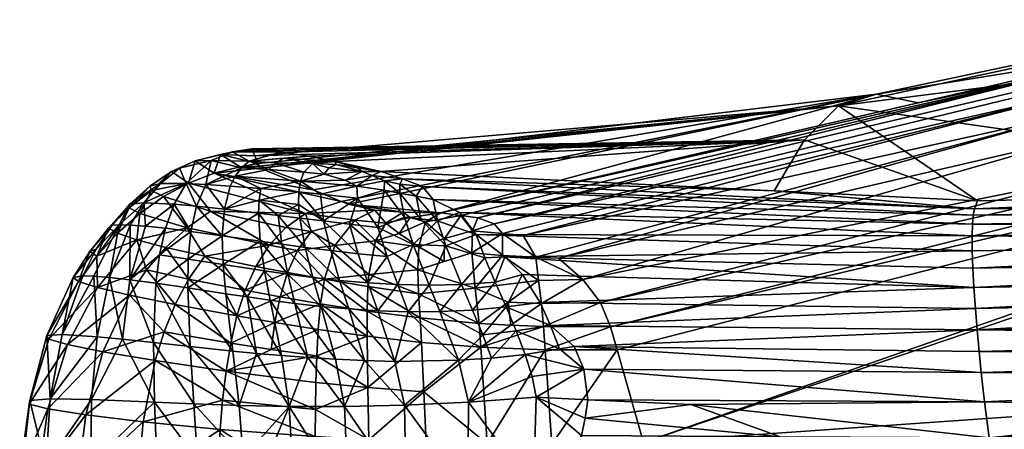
# Model space of a CAD drawing. Extents: x -0.193 to 0.201, y -0.206 to 0.062.
# Tile 222 of 256: x -0.13475 to -0.1279, y -0.03185 to -0.02901. Entities that reach past the tile are written whole.
import ezdxf

# ---------------------------------------------------------------- set-up
doc = ezdxf.new("R2010")
doc.units = 0
doc.layers.add('mesh', color=7, linetype='CONTINUOUS')

msp = doc.modelspace()

# ---------------------------------------------------------------- meshes
at = {"layer": 'mesh'}
mesh = msp.add_polyface(dxfattribs=at)
corners = [(-0.1240577, -0.0305454, 0.1850311), (-0.1281164, -0.0307327, 0.185671), (-0.1240558, -0.0306631, 0.1849132), (-0.1281208, -0.0306119, 0.1857801), (-0.1281219, -0.0305089, 0.1858972), (-0.1240565, -0.0304429, 0.1851557), (-0.1281198, -0.030426, 0.1860193), (-0.124052, -0.0303578, 0.1852829), (-0.1281144, -0.0303636, 0.1861437), (-0.1281061, -0.03032, 0.1862684), (-0.1240336, -0.0302406, 0.1855328), (-0.1249225, -0.03019, 0.1859268), (-0.1240443, -0.0302908, 0.1854094), (-0.1232903, -0.0283912, 0.1983359), (-0.1232358, -0.0284328, 0.1985462), (-0.127479, -0.0293711, 0.1986079), (-0.1269693, -0.0292309, 0.1983969), (-0.1284965, -0.0295833, 0.1983471), (-0.1231763, -0.0285175, 0.1987575), (-0.1274269, -0.0296632, 0.1992033), (-0.1274676, -0.0295316, 0.1990132), (-0.1231153, -0.0286413, 0.1989605), (-0.1314469, -0.0304252, 0.1987458), (-0.1273873, -0.0298245, 0.1993696), (-0.1230569, -0.0287962, 0.1991425), (-0.1290513, -0.0296055, 0.1925388), (-0.1239472, -0.0289634, 0.1920616), (-0.128787, -0.0295246, 0.1954844), (-0.1233715, -0.0283748, 0.1979087), (-0.1229348, -0.029336, 0.1992233), (-0.1221385, -0.0291485, 0.1992), (-0.1304085, -0.0319443, 0.199582), (-0.1280836, -0.0302648, 0.1865071), (-0.1306362, -0.0311402, 0.199447), (-0.1229529, -0.0292187, 0.1993291), (-0.1315607, -0.0303823, 0.1986192), (-0.1307068, -0.0309723, 0.1994005), (-0.1273334, -0.0301035, 0.1995426), (-0.1229814, -0.029066, 0.1993487), (-0.1305902, -0.0313006, 0.1994745)]
mesh.append_faces([[corners[k] for k in face] for face in [(0, 1, 2, 2), (0, 3, 1, 1), (4, 3, 0, 0), (5, 4, 0, 0), (6, 4, 5, 5), (7, 6, 5, 5), (8, 6, 7, 7), (9, 10, 11, 11), (12, 10, 9, 9), (12, 8, 7, 7), (9, 8, 12, 12), (13, 14, 15, 15), (15, 16, 13, 13), (15, 17, 16, 16), (18, 19, 20, 20), (18, 21, 19, 19), (14, 20, 22, 22), (14, 18, 20, 20), (21, 23, 19, 19), (21, 24, 23, 23), (25, 11, 26, 26), (16, 27, 28, 28), (16, 17, 27, 27), (28, 25, 26, 26), (27, 25, 28, 28), (29, 30, 31, 31), (9, 11, 32, 32), (33, 34, 29, 29), (22, 35, 14, 14), (15, 14, 35, 35), (34, 36, 37, 37), (33, 36, 34, 34), (24, 37, 23, 23), (24, 38, 37, 37), (25, 32, 11, 11), (29, 39, 33, 33)]])
mesh = msp.add_polyface(dxfattribs=at)
corners = [(-0.1259932, -0.0316971, 0.1850507), (-0.1240271, -0.0317276, 0.1845266), (-0.123996, -0.0315888, 0.1845843), (-0.1180475, -0.0314781, 0.1990251), (-0.1224062, -0.0324472, 0.1996171), (-0.1224266, -0.0323321, 0.199663), (-0.1218138, -0.0314147, 0.1996975), (-0.1225462, -0.0317858, 0.1997351), (-0.1226045, -0.0315483, 0.1997005), (-0.1214807, -0.031322, 0.1996223), (-0.1180757, -0.03123, 0.199114), (-0.1224485, -0.0322169, 0.1997068), (-0.1224673, -0.0321128, 0.1997611), (-0.11806, -0.0313557, 0.1990754), (-0.1181597, -0.0307488, 0.1991522), (-0.122492, -0.0320004, 0.199784), (-0.118094, -0.0311041, 0.1991404), (-0.1233665, -0.0316655, 0.1843287), (-0.1223016, -0.0332924, 0.185276), (-0.1207651, -0.0314208, 0.1835494), (-0.1230172, -0.0333365, 0.1853667), (-0.1240062, -0.0333974, 0.185492), (-0.1253468, -0.0318517, 0.1849219), (-0.1302262, -0.0325899, 0.1996899), (-0.1304085, -0.0319443, 0.199582), (-0.1221385, -0.0291485, 0.1992), (-0.1220609, -0.0314069, 0.1839415), (-0.1240062, -0.0314713, 0.1845634), (-0.1240165, -0.0313444, 0.1845654), (-0.1202128, -0.0309592, 0.1831187), (-0.1201939, -0.0311262, 0.183158), (-0.1202234, -0.0308368, 0.1831253), (-0.1240361, -0.0310704, 0.1846422), (-0.1202352, -0.0306414, 0.1831865), (-0.1240266, -0.0312098, 0.1845918), (-0.1223749, -0.0327692, 0.1993367), (-0.1306367, -0.0337432, 0.1994926), (-0.1223922, -0.0325502, 0.1995468), (-0.1180339, -0.031701, 0.1988923), (-0.1180368, -0.0318772, 0.1987252), (-0.1223796, -0.0328956, 0.1991483), (-0.1305301, -0.0337356, 0.1994898), (-0.120659, -0.0326618, 0.1987374), (-0.1224145, -0.0329194, 0.1987359), (-0.1269354, -0.0328983, 0.1998713), (-0.1269567, -0.0327881, 0.1999075)]
mesh.append_faces([[corners[k] for k in face] for face in [(0, 1, 2, 2), (3, 4, 5, 5), (6, 7, 8, 8), (6, 9, 7, 7), (10, 11, 12, 12), (13, 5, 11, 11), (14, 15, 7, 7), (16, 12, 15, 15), (17, 18, 19, 19), (17, 20, 18, 18), (1, 20, 17, 17), (1, 21, 20, 20), (22, 21, 1, 1), (9, 6, 8, 8), (23, 9, 8, 8), (24, 25, 9, 9), (26, 17, 19, 19), (0, 2, 27, 27), (28, 27, 29, 29), (26, 1, 17, 17), (26, 2, 1, 1), (26, 27, 2, 2), (30, 27, 26, 26), (30, 29, 27, 27), (31, 28, 29, 29), (32, 31, 33, 33), (32, 34, 31, 31), (34, 28, 31, 31), (35, 36, 37, 37), (38, 35, 37, 37), (39, 40, 35, 35), (41, 4, 37, 37), (42, 43, 40, 40), (11, 44, 12, 12), (15, 45, 7, 7)]])
mesh = msp.add_polyface(dxfattribs=at)
corners = [(-0.128787, -0.0295246, 0.1954844), (-0.1330737, -0.030039, 0.1931903), (-0.1290513, -0.0296055, 0.1925388), (-0.1327054, -0.0301893, 0.1952785), (-0.1331124, -0.0299528, 0.1909594), (-0.1292878, -0.0298406, 0.1895785), (-0.1307068, -0.0309723, 0.1994005), (-0.1311172, -0.0309784, 0.1993055), (-0.1308304, -0.0308112, 0.1993126), (-0.128109, -0.0308678, 0.185573), (-0.1313717, -0.030654, 0.1857291), (-0.1312492, -0.0307773, 0.1856483), (-0.1281144, -0.0303636, 0.1861437), (-0.1319456, -0.0301649, 0.1862092), (-0.1318704, -0.0302564, 0.1860325), (-0.1281219, -0.0305089, 0.1858972), (-0.1316884, -0.0303464, 0.1859519), (-0.1315723, -0.0304983, 0.1858083), (-0.1281208, -0.0306119, 0.1857801), (-0.1281164, -0.0307327, 0.185671), (-0.1281198, -0.030426, 0.1860193), (-0.1281061, -0.03032, 0.1862684), (-0.1294981, -0.0301959, 0.1865315), (-0.1320836, -0.0301112, 0.1863137), (-0.1280836, -0.0302648, 0.1865071), (-0.1311272, -0.0309705, 0.1855783), (-0.1311571, -0.0306568, 0.1991371), (-0.1312451, -0.0305049, 0.1989649), (-0.1274269, -0.0296632, 0.1992033), (-0.1274676, -0.0295316, 0.1990132), (-0.1313873, -0.030493, 0.1988921), (-0.1314469, -0.0304252, 0.1987458), (-0.1315607, -0.0303823, 0.1986192), (-0.1316793, -0.0303661, 0.1984387), (-0.127479, -0.0293711, 0.1986079), (-0.1318185, -0.0303482, 0.1982272), (-0.1284965, -0.0295833, 0.1983471), (-0.1273873, -0.0298245, 0.1993696), (-0.1309996, -0.0306628, 0.1991787), (-0.1273334, -0.0301035, 0.1995426), (-0.1322319, -0.0300614, 0.1865839), (-0.1325108, -0.0302687, 0.1963818), (-0.1324607, -0.0302891, 0.196666)]
mesh.append_faces([[corners[k] for k in face] for face in [(0, 1, 2, 2), (3, 1, 0, 0), (2, 4, 5, 5), (6, 7, 8, 8), (9, 10, 11, 11), (12, 13, 14, 14), (15, 16, 17, 17), (18, 10, 19, 19), (18, 17, 10, 10), (15, 17, 18, 18), (20, 16, 15, 15), (14, 16, 20, 20), (12, 14, 20, 20), (21, 22, 23, 23), (21, 24, 22, 22), (11, 25, 9, 9), (19, 10, 9, 9), (21, 13, 12, 12), (26, 27, 28, 28), (29, 30, 31, 31), (32, 33, 34, 34), (34, 35, 36, 36), (34, 33, 35, 35), (29, 27, 30, 30), (29, 28, 27, 27), (37, 8, 38, 38), (37, 39, 8, 8), (28, 38, 26, 26), (28, 37, 38, 38), (39, 6, 8, 8), (5, 24, 2, 2), (5, 22, 24, 24), (40, 22, 5, 5), (41, 3, 0, 0), (35, 0, 36, 36), (42, 41, 0, 0)]])
mesh = msp.add_polyface(dxfattribs=at)
corners = [(-0.1280872, -0.0311623, 0.1854215), (-0.1240266, -0.0312098, 0.1845918), (-0.1240361, -0.0310704, 0.1846422), (-0.1240445, -0.0309298, 0.1847147), (-0.1280991, -0.0310126, 0.185489), (-0.1240513, -0.0307926, 0.1848063), (-0.128109, -0.0308678, 0.185573), (-0.1280736, -0.0313121, 0.1853724), (-0.1240558, -0.0306631, 0.1849132), (-0.1281164, -0.0307327, 0.185671), (-0.1273799, -0.0319161, 0.1852432), (-0.1250638, -0.0334626, 0.185626), (-0.1261099, -0.0319234, 0.1851505), (-0.1276659, -0.033623, 0.1859557), (-0.1271052, -0.0335884, 0.1858847), (-0.1253468, -0.0318517, 0.1849219), (-0.1240062, -0.0333974, 0.185492), (-0.1229348, -0.029336, 0.1992233), (-0.1304085, -0.0319443, 0.199582), (-0.1305902, -0.0313006, 0.1994745), (-0.1214807, -0.031322, 0.1996223), (-0.1302262, -0.0325899, 0.1996899), (-0.125981, -0.031811, 0.1850822), (-0.1280033, -0.0319125, 0.1852887), (-0.1259932, -0.0316971, 0.1850507), (-0.1240271, -0.0317276, 0.1845266), (-0.1280589, -0.0314578, 0.1853428), (-0.1280356, -0.031662, 0.1853347), (-0.1240062, -0.0314713, 0.1845634), (-0.1240165, -0.0313444, 0.1845654), (-0.1224266, -0.0323321, 0.199663), (-0.1303013, -0.033507, 0.1996426), (-0.1269354, -0.0328983, 0.1998713), (-0.1225462, -0.0317858, 0.1997351), (-0.130112, -0.0330749, 0.1997555), (-0.1301382, -0.0329139, 0.1997419), (-0.1301421, -0.0332377, 0.1997365), (-0.1269567, -0.0327881, 0.1999075), (-0.1226045, -0.0315483, 0.1997005), (-0.1224673, -0.0321128, 0.1997611), (-0.1224485, -0.0322169, 0.1997068), (-0.122492, -0.0320004, 0.199784)]
mesh.append_faces([[corners[k] for k in face] for face in [(0, 1, 2, 2), (3, 0, 2, 2), (4, 0, 3, 3), (5, 4, 3, 3), (6, 4, 5, 5), (0, 7, 1, 1), (8, 6, 5, 5), (9, 6, 8, 8), (10, 11, 12, 12), (13, 14, 10, 10), (15, 11, 16, 16), (17, 18, 19, 19), (18, 20, 21, 21), (22, 10, 12, 12), (22, 23, 10, 10), (24, 23, 22, 22), (22, 25, 24, 24), (22, 15, 25, 25), (26, 27, 28, 28), (29, 26, 28, 28), (7, 26, 29, 29), (24, 27, 23, 23), (28, 27, 24, 24), (1, 7, 29, 29), (30, 31, 32, 32), (33, 34, 35, 35), (36, 34, 37, 37), (38, 33, 35, 35), (39, 32, 37, 37), (40, 30, 32, 32), (33, 37, 34, 34), (41, 39, 37, 37), (13, 10, 23, 23), (22, 11, 15, 15), (22, 12, 11, 11), (21, 38, 35, 35)]])
mesh = msp.add_polyface(dxfattribs=at)
corners = [(-0.1316728, -0.0308463, 0.1856267), (-0.1314383, -0.0308299, 0.1856171), (-0.1315103, -0.0306602, 0.1857009), (-0.1330876, -0.0299088, 0.1894356), (-0.1330272, -0.0299166, 0.189143), (-0.1292878, -0.0298406, 0.1895785), (-0.1330737, -0.030039, 0.1931903), (-0.1330808, -0.0300231, 0.192779), (-0.1290513, -0.0296055, 0.1925388), (-0.1330883, -0.0300064, 0.192346), (-0.1312492, -0.0307773, 0.1856483), (-0.1313717, -0.030654, 0.1857291), (-0.1314469, -0.0304252, 0.1987458), (-0.1315968, -0.030473, 0.1987423), (-0.1315607, -0.0303823, 0.1986192), (-0.1313873, -0.030493, 0.1988921), (-0.1308304, -0.0308112, 0.1993126), (-0.1311571, -0.0306568, 0.1991371), (-0.1309996, -0.0306628, 0.1991787), (-0.1311382, -0.0308179, 0.1992386), (-0.1316793, -0.0303661, 0.1984387), (-0.1317914, -0.0305279, 0.1986319), (-0.1319239, -0.0304105, 0.1982897), (-0.1318185, -0.0303482, 0.1982272), (-0.1316022, -0.030627, 0.1988867), (-0.1317948, -0.0306871, 0.1987746), (-0.1319777, -0.0307446, 0.1986446), (-0.1313892, -0.0306447, 0.199032), (-0.1312451, -0.0305049, 0.1989649), (-0.1318704, -0.0302564, 0.1860325), (-0.1318401, -0.0304046, 0.1858727), (-0.1316884, -0.0303464, 0.1859519), (-0.1320094, -0.030568, 0.1857972), (-0.1318993, -0.0308516, 0.1856709), (-0.1317817, -0.0305774, 0.1857527), (-0.1315723, -0.0304983, 0.1858083), (-0.1319573, -0.0303928, 0.18589), (-0.131578, -0.0308724, 0.1990439), (-0.1281061, -0.03032, 0.1862684), (-0.1320836, -0.0301112, 0.1863137), (-0.1319456, -0.0301649, 0.1862092), (-0.1294981, -0.0301959, 0.1865315), (-0.1322319, -0.0300614, 0.1865839), (-0.132552, -0.0299926, 0.1872985), (-0.1327361, -0.0299539, 0.1877328), (-0.1324607, -0.0302891, 0.196666), (-0.128787, -0.0295246, 0.1954844)]
mesh.append_faces([[corners[k] for k in face] for face in [(0, 1, 2, 2), (3, 4, 5, 5), (6, 7, 8, 8), (7, 9, 8, 8), (1, 10, 11, 11), (12, 13, 14, 14), (15, 13, 12, 12), (16, 17, 18, 18), (16, 19, 17, 17), (20, 13, 21, 21), (20, 14, 13, 13), (20, 22, 23, 23), (21, 22, 20, 20), (21, 24, 25, 25), (13, 24, 21, 21), (13, 15, 24, 24), (25, 24, 26, 26), (15, 27, 24, 24), (15, 17, 27, 27), (28, 17, 15, 15), (27, 17, 19, 19), (29, 30, 31, 31), (2, 1, 11, 11), (32, 33, 34, 34), (2, 34, 0, 0), (2, 35, 34, 34), (11, 35, 2, 2), (30, 35, 31, 31), (30, 34, 35, 35), (36, 34, 30, 30), (24, 37, 26, 26), (38, 39, 40, 40), (41, 42, 39, 39), (5, 43, 42, 42), (5, 44, 43, 43), (45, 46, 23, 23)]])
mesh = msp.add_polyface(dxfattribs=at)
corners = [(-0.1292878, -0.0298406, 0.1895785), (-0.1331348, -0.0299028, 0.189664), (-0.1330876, -0.0299088, 0.1894356), (-0.1331124, -0.0299528, 0.1909594), (-0.1290513, -0.0296055, 0.1925388), (-0.1330883, -0.0300064, 0.192346), (-0.1319239, -0.0304105, 0.1982897), (-0.1320316, -0.0303805, 0.1980222), (-0.1318185, -0.0303482, 0.1982272), (-0.1321071, -0.030493, 0.1981948), (-0.1320795, -0.0303435, 0.1977327), (-0.1324607, -0.0302891, 0.196666), (-0.1319707, -0.0305845, 0.1985024), (-0.1317914, -0.0305279, 0.1986319), (-0.1322007, -0.0304201, 0.1978758), (-0.1322715, -0.0305434, 0.1980509), (-0.1317948, -0.0306871, 0.1987746), (-0.1319777, -0.0307446, 0.1986446), (-0.1321016, -0.0301488, 0.1861968), (-0.1320836, -0.0301112, 0.1863137), (-0.1322083, -0.0301265, 0.1862539), (-0.1319456, -0.0301649, 0.1862092), (-0.1321031, -0.0302107, 0.1860916), (-0.1319887, -0.0302334, 0.1860559), (-0.1318704, -0.0302564, 0.1860325), (-0.1322554, -0.030451, 0.1859491), (-0.1321898, -0.0306507, 0.1858327), (-0.1320094, -0.030568, 0.1857972), (-0.1318401, -0.0304046, 0.1858727), (-0.1319573, -0.0303928, 0.18589), (-0.1320703, -0.0303796, 0.1859215), (-0.1322114, -0.0301903, 0.1861416), (-0.1321169, -0.0308472, 0.1857492), (-0.1317817, -0.0305774, 0.1857527), (-0.1318993, -0.0308516, 0.1856709), (-0.1329318, -0.0299269, 0.1881869), (-0.1327361, -0.0299539, 0.1877328), (-0.1330272, -0.0299166, 0.189143)]
mesh.append_faces([[corners[k] for k in face] for face in [(0, 1, 2, 2), (0, 3, 1, 1), (4, 5, 3, 3), (6, 7, 8, 8), (9, 7, 6, 6), (10, 11, 8, 8), (12, 6, 13, 13), (12, 9, 6, 6), (7, 14, 10, 10), (9, 14, 7, 7), (12, 15, 9, 9), (13, 16, 12, 12), (16, 17, 12, 12), (8, 7, 10, 10), (15, 12, 17, 17), (18, 19, 20, 20), (18, 21, 19, 19), (22, 18, 20, 20), (23, 18, 22, 22), (23, 21, 18, 18), (24, 21, 23, 23), (25, 26, 27, 27), (23, 28, 24, 24), (23, 29, 28, 28), (22, 29, 23, 23), (22, 30, 29, 29), (31, 30, 22, 22), (31, 25, 30, 30), (27, 26, 32, 32), (33, 28, 27, 27), (32, 34, 27, 27), (30, 28, 29, 29), (30, 27, 28, 28), (25, 27, 30, 30), (0, 35, 36, 36), (0, 37, 35, 35)]])
mesh = msp.add_polyface(dxfattribs=at)
corners = [(-0.1333504, -0.0299433, 0.1909514), (-0.1331124, -0.0299528, 0.1909594), (-0.1330883, -0.0300064, 0.192346), (-0.1330737, -0.030039, 0.1931903), (-0.1332134, -0.0300279, 0.1927903), (-0.1330808, -0.0300231, 0.192779), (-0.1333946, -0.0300719, 0.192801), (-0.1327054, -0.0301893, 0.1952785), (-0.1327579, -0.0303539, 0.196511), (-0.1335734, -0.0301413, 0.1927982), (-0.1331348, -0.0299028, 0.189664), (-0.1332483, -0.0300944, 0.187743), (-0.1332051, -0.0300367, 0.1878528), (-0.1334527, -0.0301513, 0.188136), (-0.1330137, -0.0300467, 0.1873816), (-0.1327941, -0.0301277, 0.186801), (-0.1327709, -0.0300662, 0.1869315), (-0.1335262, -0.0299879, 0.190907), (-0.1330687, -0.0301788, 0.1871387), (-0.1328058, -0.0302028, 0.1866749), (-0.1332818, -0.0301621, 0.1876297), (-0.1332662, -0.0299242, 0.1890431), (-0.1330876, -0.0299088, 0.1894356), (-0.1330272, -0.0299166, 0.189143), (-0.1329318, -0.0299269, 0.1881869), (-0.1329684, -0.0299999, 0.1874959), (-0.1331516, -0.0299903, 0.1879557), (-0.1334146, -0.0299855, 0.1889105), (-0.1329086, -0.0299688, 0.1875984), (-0.1327099, -0.030005, 0.1871154), (-0.1327361, -0.0299539, 0.1877328), (-0.133588, -0.0301451, 0.1886513)]
mesh.append_faces([[corners[k] for k in face] for face in [(0, 1, 2, 2), (3, 4, 5, 5), (3, 6, 4, 4), (7, 6, 3, 3), (8, 9, 6, 6), (0, 10, 1, 1), (11, 12, 13, 13), (11, 14, 12, 12), (15, 14, 11, 11), (15, 16, 14, 14), (0, 6, 17, 17), (0, 4, 6, 6), (2, 4, 0, 0), (2, 5, 4, 4), (15, 18, 19, 19), (11, 18, 15, 15), (11, 20, 18, 18), (13, 20, 11, 11), (21, 22, 10, 10), (21, 23, 22, 22), (24, 23, 21, 21), (25, 26, 14, 14), (27, 21, 17, 17), (27, 26, 21, 21), (25, 28, 26, 26), (25, 29, 28, 28), (12, 26, 27, 27), (12, 14, 26, 26), (0, 21, 10, 10), (17, 21, 0, 0), (26, 24, 21, 21), (26, 30, 24, 24), (28, 30, 26, 26), (14, 16, 25, 25), (13, 27, 31, 31), (13, 12, 27, 27)]])
mesh = msp.add_polyface(dxfattribs=at)
corners = [(-0.1335814, -0.0304524, 0.1948083), (-0.1339123, -0.030352, 0.192762), (-0.1337469, -0.0302352, 0.1927844), (-0.1334204, -0.0303374, 0.1947441), (-0.1335171, -0.0303027, 0.1879262), (-0.1334527, -0.0301513, 0.188136), (-0.133588, -0.0301451, 0.1886513), (-0.1336344, -0.0300388, 0.1898314), (-0.1335262, -0.0299879, 0.190907), (-0.1336904, -0.0300619, 0.1908341), (-0.1338729, -0.0304413, 0.1888221), (-0.1336719, -0.0302889, 0.1884593), (-0.1338824, -0.0302783, 0.1895424), (-0.1337674, -0.0301457, 0.1896949), (-0.1339806, -0.0302879, 0.1906289), (-0.1338422, -0.0301627, 0.1907393), (-0.1340561, -0.0304314, 0.1899454), (-0.1341049, -0.0304349, 0.1905086), (-0.1339796, -0.0304333, 0.1893824), (-0.1337329, -0.030456, 0.1882678), (-0.1335557, -0.0304781, 0.1877249), (-0.1341288, -0.0304556, 0.191629), (-0.1339852, -0.0303138, 0.1917049), (-0.1338299, -0.0301937, 0.1917716), (-0.1335734, -0.0301413, 0.1927982), (-0.1333946, -0.0300719, 0.192801), (-0.1340672, -0.0304904, 0.1927332), (-0.1334146, -0.0299855, 0.1889105)]
mesh.append_faces([[corners[k] for k in face] for face in [(0, 1, 2, 2), (3, 0, 2, 2), (4, 5, 6, 6), (7, 8, 9, 9), (10, 11, 12, 12), (6, 11, 4, 4), (6, 12, 11, 11), (13, 12, 6, 6), (13, 14, 12, 12), (15, 14, 13, 13), (16, 14, 17, 17), (16, 12, 14, 14), (18, 12, 16, 16), (18, 10, 12, 12), (19, 11, 10, 10), (20, 11, 19, 19), (20, 4, 11, 11), (13, 9, 15, 15), (13, 7, 9, 9), (6, 7, 13, 13), (14, 21, 17, 17), (14, 22, 21, 21), (15, 22, 14, 14), (15, 23, 22, 22), (9, 23, 15, 15), (9, 24, 23, 23), (8, 24, 9, 9), (8, 25, 24, 24), (22, 26, 21, 21), (22, 1, 26, 26), (23, 1, 22, 22), (23, 2, 1, 1), (24, 2, 23, 23), (24, 3, 2, 2), (7, 27, 8, 8), (6, 27, 7, 7)]])
mesh = msp.add_polyface(dxfattribs=at)
corners = [(-0.1326279, -0.0300799, 0.1867171), (-0.1327709, -0.0300662, 0.1869315), (-0.1327941, -0.0301277, 0.186801), (-0.1328058, -0.0302028, 0.1866749), (-0.1326537, -0.0302179, 0.1864612), (-0.132483, -0.0301215, 0.1864439), (-0.1324027, -0.0301634, 0.186289), (-0.1322951, -0.0300885, 0.1863959), (-0.1322319, -0.0300614, 0.1865839), (-0.132552, -0.0299926, 0.1872985), (-0.1323975, -0.030035, 0.1867693), (-0.1325108, -0.0302687, 0.1963818), (-0.1333946, -0.0300719, 0.192801), (-0.1327054, -0.0301893, 0.1952785), (-0.1327579, -0.0303539, 0.196511), (-0.1322768, -0.0303303, 0.1972945), (-0.1324607, -0.0302891, 0.196666), (-0.1322083, -0.0301265, 0.1862539), (-0.1320836, -0.0301112, 0.1863137), (-0.1322114, -0.0301903, 0.1861416), (-0.1321031, -0.0302107, 0.1860916), (-0.1325957, -0.0300366, 0.1868497), (-0.1323651, -0.0300621, 0.1865549), (-0.1323971, -0.0302461, 0.186184), (-0.1322554, -0.030451, 0.1859491), (-0.1325465, -0.030013, 0.1869649), (-0.1329086, -0.0299688, 0.1875984), (-0.1327361, -0.0299539, 0.1877328), (-0.1327099, -0.030005, 0.1871154), (-0.1329684, -0.0299999, 0.1874959), (-0.1326328, -0.030405, 0.1862572)]
mesh.append_faces([[corners[k] for k in face] for face in [(0, 1, 2, 2), (2, 3, 4, 4), (5, 6, 7, 7), (8, 9, 10, 10), (11, 12, 13, 13), (14, 12, 11, 11), (15, 11, 16, 16), (15, 14, 11, 11), (17, 7, 6, 6), (17, 18, 7, 7), (19, 17, 6, 6), (20, 17, 19, 19), (21, 0, 22, 22), (5, 0, 2, 2), (5, 22, 0, 0), (7, 22, 5, 5), (19, 6, 23, 23), (23, 24, 19, 19), (6, 4, 23, 23), (6, 2, 4, 4), (5, 2, 6, 6), (9, 25, 10, 10), (26, 9, 27, 27), (28, 9, 26, 26), (28, 25, 9, 9), (29, 1, 28, 28), (0, 28, 1, 1), (21, 28, 0, 0), (21, 25, 28, 28), (22, 25, 21, 21), (22, 10, 25, 25), (22, 8, 10, 10), (7, 8, 22, 22), (18, 8, 7, 7), (4, 30, 23, 23), (4, 3, 30, 30)]])
mesh = msp.add_polyface(dxfattribs=at)
corners = [(-0.1334204, -0.0303374, 0.1947441), (-0.1330115, -0.030574, 0.1967807), (-0.1335814, -0.0304524, 0.1948083), (-0.1328954, -0.0304502, 0.1966377), (-0.1334602, -0.0306499, 0.1959109), (-0.1331054, -0.0307211, 0.1969262), (-0.1331791, -0.0308864, 0.1970625), (-0.1335717, -0.0308089, 0.1960193), (-0.1328058, -0.0302028, 0.1866749), (-0.1330814, -0.0302603, 0.1870201), (-0.1328065, -0.0302894, 0.186559), (-0.1330687, -0.0301788, 0.1871387), (-0.1333234, -0.0303228, 0.1874058), (-0.1332818, -0.0301621, 0.1876297), (-0.1333315, -0.0307069, 0.1870308), (-0.1330432, -0.0307508, 0.1865635), (-0.1330736, -0.0305453, 0.1867151), (-0.1328812, -0.0307739, 0.1863541), (-0.1329233, -0.0305665, 0.1864921), (-0.1329483, -0.0303662, 0.1866748), (-0.1330856, -0.0303498, 0.1869087), (-0.1333375, -0.0305079, 0.1872022), (-0.1327579, -0.0303539, 0.196511), (-0.1335734, -0.0301413, 0.1927982), (-0.1327202, -0.0304789, 0.1971083), (-0.132815, -0.0306093, 0.1972675), (-0.1328851, -0.0307625, 0.1974225), (-0.1329355, -0.0309316, 0.1975615), (-0.1335741, -0.0306697, 0.1875446), (-0.1335779, -0.0308703, 0.1873918), (-0.1331643, -0.0309326, 0.1866641), (-0.1334527, -0.0301513, 0.188136), (-0.1335171, -0.0303027, 0.1879262), (-0.1335557, -0.0304781, 0.1877249)]
mesh.append_faces([[corners[k] for k in face] for face in [(0, 1, 2, 2), (3, 1, 0, 0), (4, 1, 5, 5), (4, 2, 1, 1), (6, 4, 5, 5), (6, 7, 4, 4), (8, 9, 10, 10), (11, 9, 8, 8), (11, 12, 9, 9), (13, 12, 11, 11), (14, 15, 16, 16), (17, 16, 15, 15), (18, 16, 17, 17), (9, 19, 10, 10), (9, 20, 19, 19), (12, 20, 9, 9), (12, 21, 20, 20), (22, 0, 23, 23), (22, 3, 0, 0), (24, 1, 3, 3), (25, 5, 1, 1), (26, 5, 25, 25), (26, 6, 5, 5), (27, 6, 26, 26), (20, 18, 19, 19), (20, 16, 18, 18), (21, 16, 20, 20), (21, 14, 16, 16), (28, 14, 21, 21), (28, 29, 14, 14), (30, 15, 14, 14), (31, 12, 13, 13), (32, 12, 31, 31), (32, 21, 12, 12), (33, 21, 32, 32), (33, 28, 21, 21)]])
mesh = msp.add_polyface(dxfattribs=at)
corners = [(-0.1327073, -0.0307967, 0.1861649), (-0.1329233, -0.0305665, 0.1864921), (-0.1328812, -0.0307739, 0.1863541), (-0.13276, -0.0305887, 0.1862878), (-0.1325216, -0.0308177, 0.185999), (-0.1325833, -0.0306112, 0.1861068), (-0.1323246, -0.0308352, 0.1858595), (-0.1323931, -0.0306325, 0.1859536), (-0.1321898, -0.0306507, 0.1858327), (-0.1328065, -0.0302894, 0.186559), (-0.1329483, -0.0303662, 0.1866748), (-0.1327977, -0.0303845, 0.1864558), (-0.1327202, -0.0304789, 0.1971083), (-0.1328954, -0.0304502, 0.1966377), (-0.1327579, -0.0303539, 0.196511), (-0.132815, -0.0306093, 0.1972675), (-0.1330115, -0.030574, 0.1967807), (-0.1324523, -0.0304275, 0.1860859), (-0.1322768, -0.0303303, 0.1972945), (-0.1324607, -0.0302891, 0.196666), (-0.1320795, -0.0303435, 0.1977327), (-0.1324149, -0.0303998, 0.1974183), (-0.1325538, -0.0305758, 0.1976657), (-0.1321071, -0.030493, 0.1981948), (-0.1322715, -0.0305434, 0.1980509), (-0.1322007, -0.0304201, 0.1978758), (-0.1326271, -0.030809, 0.1979034), (-0.1328851, -0.0307625, 0.1974225), (-0.1323181, -0.030776, 0.198289), (-0.1319777, -0.0307446, 0.1986446), (-0.1328058, -0.0302028, 0.1866749), (-0.1326328, -0.030405, 0.1862572), (-0.1322554, -0.030451, 0.1859491), (-0.1323971, -0.0302461, 0.186184)]
mesh.append_faces([[corners[k] for k in face] for face in [(0, 1, 2, 2), (0, 3, 1, 1), (4, 5, 3, 3), (6, 7, 5, 5), (8, 7, 6, 6), (9, 10, 11, 11), (12, 13, 14, 14), (15, 16, 12, 12), (17, 7, 8, 8), (11, 3, 5, 5), (10, 3, 11, 11), (10, 1, 3, 3), (18, 19, 20, 20), (21, 14, 18, 18), (21, 12, 14, 14), (12, 22, 15, 15), (21, 22, 12, 12), (23, 24, 25, 25), (15, 26, 27, 27), (15, 22, 26, 26), (22, 28, 26, 26), (22, 24, 28, 28), (21, 24, 22, 22), (21, 25, 24, 24), (18, 25, 21, 21), (18, 20, 25, 25), (24, 29, 28, 28), (30, 9, 31, 31), (9, 11, 31, 31), (17, 8, 32, 32), (31, 7, 17, 17), (31, 5, 7, 7), (11, 5, 31, 31), (33, 17, 32, 32), (33, 31, 17, 17)]])
mesh = msp.add_polyface(dxfattribs=at)
corners = [(-0.1342095, -0.0306487, 0.1926997), (-0.1342056, -0.0308667, 0.1938457), (-0.1343374, -0.0308252, 0.1926633), (-0.1339322, -0.0305356, 0.1938157), (-0.1339123, -0.030352, 0.192762), (-0.1335814, -0.0304524, 0.1948083), (-0.1340672, -0.0304904, 0.1927332), (-0.1335717, -0.0308089, 0.1960193), (-0.1337304, -0.030589, 0.1948745), (-0.1334602, -0.0306499, 0.1959109), (-0.1338649, -0.0307453, 0.1949399), (-0.1336653, -0.0309848, 0.1961203), (-0.1339832, -0.0309195, 0.1950014), (-0.1337329, -0.030456, 0.1882678), (-0.1337741, -0.0306408, 0.1880882), (-0.1335557, -0.0304781, 0.1877249), (-0.1339802, -0.0308131, 0.188491), (-0.1341234, -0.0307967, 0.1890712), (-0.1340561, -0.0304314, 0.1899454), (-0.134232, -0.0307878, 0.1896625), (-0.1339796, -0.0304333, 0.1893824), (-0.1338729, -0.0304413, 0.1888221), (-0.1343085, -0.0307853, 0.1902605), (-0.1342144, -0.0306016, 0.1903841), (-0.1341049, -0.0304349, 0.1905086), (-0.1343749, -0.0307968, 0.191464), (-0.1342591, -0.0306172, 0.1915475), (-0.1341288, -0.0304556, 0.191629), (-0.1337993, -0.0308376, 0.1879282), (-0.1335779, -0.0308703, 0.1873918), (-0.1335741, -0.0306697, 0.1875446)]
mesh.append_faces([[corners[k] for k in face] for face in [(0, 1, 2, 2), (0, 3, 1, 1), (3, 4, 5, 5), (3, 6, 4, 4), (0, 6, 3, 3), (7, 8, 9, 9), (7, 10, 8, 8), (11, 10, 7, 7), (8, 5, 9, 9), (8, 3, 5, 5), (10, 3, 8, 8), (10, 1, 3, 3), (12, 1, 10, 10), (13, 14, 15, 15), (13, 16, 14, 14), (17, 18, 19, 19), (17, 20, 18, 18), (16, 20, 17, 17), (16, 21, 20, 20), (13, 21, 16, 16), (18, 22, 19, 19), (18, 23, 22, 22), (24, 23, 18, 18), (23, 25, 22, 22), (23, 26, 25, 25), (24, 26, 23, 23), (24, 27, 26, 26), (26, 2, 25, 25), (26, 0, 2, 2), (27, 0, 26, 26), (27, 6, 0, 0), (28, 29, 30, 30), (14, 30, 15, 15), (14, 28, 30, 30), (16, 28, 14, 14)]])
mesh = msp.add_polyface(dxfattribs=at)
corners = [(-0.1329713, -0.0311111, 0.1976791), (-0.1326537, -0.0309807, 0.1980341), (-0.1326701, -0.0311591, 0.1981402), (-0.1326803, -0.0313416, 0.1982238), (-0.132997, -0.0312974, 0.1977747), (-0.1323304, -0.0312063, 0.1985536), (-0.1323299, -0.0310313, 0.1984665), (-0.1319524, -0.0312487, 0.198906), (-0.1319623, -0.0310787, 0.1988416), (-0.1323244, -0.0308597, 0.198355), (-0.131972, -0.0309106, 0.1987562), (-0.1325216, -0.0308177, 0.185999), (-0.13276, -0.0305887, 0.1862878), (-0.1327073, -0.0307967, 0.1861649), (-0.1323246, -0.0308352, 0.1858595), (-0.1325833, -0.0306112, 0.1861068), (-0.1326505, -0.0309982, 0.1860776), (-0.1328812, -0.0307739, 0.1863541), (-0.1328327, -0.0309775, 0.1862538), (-0.1324578, -0.0310161, 0.1859237), (-0.1322554, -0.0310293, 0.185794), (-0.1321169, -0.0308472, 0.1857492), (-0.1321898, -0.0306507, 0.1858327), (-0.1320439, -0.0310363, 0.1856905), (-0.1318993, -0.0308516, 0.1856709), (-0.1321379, -0.0313804, 0.1857252), (-0.1323482, -0.0313754, 0.1858417), (-0.1325501, -0.0313663, 0.1859785), (-0.1327431, -0.0313543, 0.1861347), (-0.1318241, -0.0310351, 0.1856149), (-0.1329355, -0.0309316, 0.1975615), (-0.1326271, -0.030809, 0.1979034), (-0.1328851, -0.0307625, 0.1974225), (-0.1323181, -0.030776, 0.198289), (-0.1319777, -0.0307446, 0.1986446), (-0.131578, -0.0308724, 0.1990439)]
mesh.append_faces([[corners[k] for k in face] for face in [(0, 1, 2, 2), (2, 3, 4, 4), (2, 5, 3, 3), (1, 5, 2, 2), (1, 6, 5, 5), (6, 7, 5, 5), (6, 8, 7, 7), (9, 8, 6, 6), (9, 10, 8, 8), (11, 12, 13, 13), (14, 15, 11, 11), (16, 17, 18, 18), (16, 13, 17, 17), (19, 13, 16, 16), (19, 11, 13, 13), (20, 11, 19, 19), (20, 14, 11, 11), (21, 14, 20, 20), (21, 22, 14, 14), (21, 23, 24, 24), (20, 23, 21, 21), (20, 25, 23, 23), (19, 25, 20, 20), (16, 26, 19, 19), (16, 27, 26, 26), (18, 27, 16, 16), (28, 27, 18, 18), (29, 24, 23, 23), (30, 31, 1, 1), (32, 31, 30, 30), (31, 6, 1, 1), (31, 9, 6, 6), (31, 33, 9, 9), (33, 10, 9, 9), (33, 34, 10, 10), (34, 35, 10, 10)]])
mesh = msp.add_polyface(dxfattribs=at)
corners = [(-0.1313635, -0.031001, 0.1855535), (-0.131597, -0.0310238, 0.1855689), (-0.131526, -0.0311954, 0.1855294), (-0.1314383, -0.0308299, 0.1856171), (-0.1315517, -0.0311165, 0.1991413), (-0.1313315, -0.0311297, 0.1992574), (-0.1315382, -0.0312814, 0.1991842), (-0.1313483, -0.030969, 0.1992079), (-0.1311172, -0.0309784, 0.1993055), (-0.1311022, -0.031138, 0.1993478), (-0.1310908, -0.0313001, 0.1993751), (-0.1316728, -0.0308463, 0.1856267), (-0.1318241, -0.0310351, 0.1856149), (-0.1316955, -0.0313731, 0.1855567), (-0.1312922, -0.0311693, 0.1855082), (-0.1314652, -0.0313575, 0.1855065), (-0.1320439, -0.0310363, 0.1856905), (-0.1318993, -0.0308516, 0.1856709), (-0.1319623, -0.0310787, 0.1988416), (-0.1319524, -0.0312487, 0.198906), (-0.131972, -0.0309106, 0.1987562), (-0.130889, -0.0312763, 0.1854849), (-0.1310541, -0.0311312, 0.1855137), (-0.1309916, -0.031294, 0.1854776), (-0.1312492, -0.0307773, 0.1856483), (-0.1311272, -0.0309705, 0.1855783), (-0.1308304, -0.0308112, 0.1993126), (-0.1311382, -0.0308179, 0.1992386), (-0.1307068, -0.0309723, 0.1994005), (-0.1306362, -0.0311402, 0.199447), (-0.1313892, -0.0306447, 0.199032), (-0.131578, -0.0308724, 0.1990439), (-0.1317817, -0.0305774, 0.1857527), (-0.1316022, -0.030627, 0.1988867)]
mesh.append_faces([[corners[k] for k in face] for face in [(0, 1, 2, 2), (3, 1, 0, 0), (4, 5, 6, 6), (4, 7, 5, 5), (8, 5, 7, 7), (9, 5, 8, 8), (9, 6, 5, 5), (10, 6, 9, 9), (11, 1, 3, 3), (12, 1, 11, 11), (12, 2, 1, 1), (13, 2, 12, 12), (2, 14, 0, 0), (2, 15, 14, 14), (13, 15, 2, 2), (12, 16, 13, 13), (11, 17, 12, 12), (18, 6, 19, 19), (18, 4, 6, 6), (20, 4, 18, 18), (21, 22, 23, 23), (0, 24, 3, 3), (0, 25, 24, 24), (26, 8, 27, 27), (8, 28, 9, 9), (29, 10, 9, 9), (30, 27, 31, 31), (31, 7, 4, 4), (27, 7, 31, 31), (8, 7, 27, 27), (22, 14, 23, 23), (22, 0, 14, 14), (25, 0, 22, 22), (11, 32, 17, 17), (20, 31, 4, 4), (33, 30, 31, 31)]])
mesh = msp.add_polyface(dxfattribs=at)
corners = [(-0.1343374, -0.0308252, 0.1926633), (-0.1345446, -0.031226, 0.1925868), (-0.1345589, -0.0312015, 0.1913026), (-0.1336653, -0.0309848, 0.1961203), (-0.1339832, -0.0309195, 0.1950014), (-0.1338649, -0.0307453, 0.1949399), (-0.133742, -0.0311745, 0.1962093), (-0.1333352, -0.0316492, 0.1974266), (-0.1338871, -0.0318005, 0.1963849), (-0.1338035, -0.0313752, 0.1962837), (-0.1342056, -0.0308667, 0.1938457), (-0.1344141, -0.0312637, 0.1938613), (-0.1341685, -0.0313132, 0.1951028), (-0.1333111, -0.031449, 0.1973642), (-0.1341234, -0.0307967, 0.1890712), (-0.1340321, -0.0312257, 0.1882294), (-0.1339802, -0.0308131, 0.188491), (-0.1342082, -0.0312089, 0.1888099), (-0.134232, -0.0307878, 0.1896625), (-0.1344507, -0.0311941, 0.1900331), (-0.1343085, -0.0307853, 0.1902605), (-0.1343749, -0.0307968, 0.191464), (-0.1342874, -0.0317523, 0.1951638), (-0.1345519, -0.0317106, 0.1938589), (-0.1346817, -0.0316767, 0.1925133), (-0.1346769, -0.0316524, 0.1911654), (-0.134534, -0.0316411, 0.1898534), (-0.1342472, -0.0316455, 0.188621), (-0.1338169, -0.0312489, 0.1876796), (-0.1335612, -0.0312773, 0.1871697), (-0.1337993, -0.0308376, 0.1879282), (-0.1338102, -0.031664, 0.1875207), (-0.1335346, -0.0316757, 0.1870382)]
mesh.append_faces([[corners[k] for k in face] for face in [(0, 1, 2, 2), (3, 4, 5, 5), (6, 4, 3, 3), (7, 8, 9, 9), (10, 1, 0, 0), (10, 11, 1, 1), (4, 11, 10, 10), (4, 12, 11, 11), (6, 12, 4, 4), (6, 9, 12, 12), (13, 9, 6, 6), (14, 15, 16, 16), (14, 17, 15, 15), (18, 17, 14, 14), (18, 19, 17, 17), (20, 19, 18, 18), (20, 21, 19, 19), (22, 12, 9, 9), (23, 11, 12, 12), (24, 11, 23, 23), (24, 1, 11, 11), (25, 1, 24, 24), (25, 2, 1, 1), (26, 2, 25, 25), (17, 27, 15, 15), (17, 26, 27, 27), (19, 26, 17, 17), (19, 2, 26, 26), (21, 2, 19, 19), (21, 0, 2, 2), (28, 29, 30, 30), (31, 32, 28, 28), (16, 28, 30, 30), (15, 28, 16, 16), (15, 31, 28, 28), (27, 31, 15, 15)]])
mesh = msp.add_polyface(dxfattribs=at)
corners = [(-0.1332357, -0.0310652, 0.1971826), (-0.1335717, -0.0308089, 0.1960193), (-0.1331791, -0.0308864, 0.1970625), (-0.1336653, -0.0309848, 0.1961203), (-0.1332787, -0.0312537, 0.1972833), (-0.133742, -0.0311745, 0.1962093), (-0.1333111, -0.031449, 0.1973642), (-0.1329713, -0.0311111, 0.1976791), (-0.1326701, -0.0311591, 0.1981402), (-0.132997, -0.0312974, 0.1977747), (-0.1329355, -0.0309316, 0.1975615), (-0.1326537, -0.0309807, 0.1980341), (-0.1333352, -0.0316492, 0.1974266), (-0.1338035, -0.0313752, 0.1962837), (-0.1326904, -0.0317144, 0.198338), (-0.1328812, -0.0307739, 0.1863541), (-0.1330432, -0.0307508, 0.1865635), (-0.1328327, -0.0309775, 0.1862538), (-0.1331006, -0.0313249, 0.1865013), (-0.1333133, -0.0309105, 0.1868939), (-0.1332644, -0.0313089, 0.1867095), (-0.1331643, -0.0309326, 0.1866641), (-0.1329267, -0.0313403, 0.1863093), (-0.1330041, -0.0309552, 0.18645), (-0.1327431, -0.0313543, 0.1861347), (-0.1328717, -0.0316931, 0.1862428), (-0.1332214, -0.0316863, 0.1866101), (-0.1326803, -0.0313416, 0.1982238), (-0.1326867, -0.031527, 0.1982886), (-0.1337993, -0.0308376, 0.1879282), (-0.1335612, -0.0312773, 0.1871697), (-0.1335779, -0.0308703, 0.1873918), (-0.1338169, -0.0312489, 0.1876796), (-0.1335346, -0.0316757, 0.1870382), (-0.1333315, -0.0307069, 0.1870308)]
mesh.append_faces([[corners[k] for k in face] for face in [(0, 1, 2, 2), (0, 3, 1, 1), (4, 3, 0, 0), (4, 5, 3, 3), (6, 5, 4, 4), (7, 8, 9, 9), (10, 11, 7, 7), (6, 12, 13, 13), (14, 12, 6, 6), (15, 16, 17, 17), (18, 19, 20, 20), (18, 21, 19, 19), (22, 21, 18, 18), (22, 23, 21, 21), (22, 24, 23, 23), (18, 25, 22, 22), (18, 26, 25, 25), (20, 26, 18, 18), (10, 0, 2, 2), (7, 0, 10, 10), (7, 4, 0, 0), (9, 4, 7, 7), (9, 6, 4, 4), (27, 6, 9, 9), (27, 28, 6, 6), (29, 30, 31, 31), (32, 33, 30, 30), (26, 30, 33, 33), (20, 30, 26, 26), (20, 31, 30, 30), (19, 31, 20, 20), (19, 34, 31, 31), (21, 34, 19, 19), (23, 16, 21, 21), (23, 17, 16, 16), (24, 17, 23, 23)]])
mesh = msp.add_polyface(dxfattribs=at)
corners = [(-0.1311547, -0.0316303, 0.1854704), (-0.1308389, -0.0318961, 0.1854958), (-0.1308127, -0.0317744, 0.1854757), (-0.1311738, -0.0322653, 0.1855697), (-0.1309168, -0.0322602, 0.1855629), (-0.1305902, -0.0313006, 0.1994745), (-0.1310463, -0.0319555, 0.1994602), (-0.1310908, -0.0313001, 0.1993751), (-0.1304085, -0.0319443, 0.199582), (-0.131001, -0.0326162, 0.1995373), (-0.1309853, -0.0329416, 0.1995696), (-0.1305072, -0.0329254, 0.1996929), (-0.1305056, -0.0330781, 0.1997053), (-0.1302262, -0.0325899, 0.1996899), (-0.1294542, -0.0319041, 0.1853947), (-0.1310584, -0.0329222, 0.1856848), (-0.1291591, -0.0336498, 0.1859012), (-0.1307943, -0.0316474, 0.1854595), (-0.1308221, -0.0314342, 0.1854614), (-0.1309916, -0.031294, 0.1854776), (-0.130889, -0.0312763, 0.1854849), (-0.1311022, -0.031138, 0.1993478), (-0.1307068, -0.0309723, 0.1994005), (-0.1306362, -0.0311402, 0.199447), (-0.1301382, -0.0329139, 0.1997419), (-0.1280356, -0.031662, 0.1853347), (-0.1280589, -0.0314578, 0.1853428), (-0.1300786, -0.0316795, 0.1854571), (-0.1280033, -0.0319125, 0.1852887), (-0.1280736, -0.0313121, 0.1853724), (-0.1280991, -0.0310126, 0.185489), (-0.1310541, -0.0311312, 0.1855137), (-0.1280872, -0.0311623, 0.1854215), (-0.1311272, -0.0309705, 0.1855783), (-0.128109, -0.0308678, 0.185573), (-0.1280517, -0.0336299, 0.1859417)]
mesh.append_faces([[corners[k] for k in face] for face in [(0, 1, 2, 2), (3, 4, 1, 1), (5, 6, 7, 7), (8, 6, 5, 5), (8, 9, 6, 6), (10, 11, 12, 12), (13, 11, 10, 10), (9, 13, 10, 10), (8, 13, 9, 9), (2, 1, 14, 14), (14, 1, 4, 4), (15, 14, 4, 4), (16, 14, 15, 15), (0, 2, 17, 17), (0, 17, 18, 18), (19, 18, 20, 20), (21, 22, 23, 23), (5, 7, 23, 23), (11, 24, 12, 12), (13, 24, 11, 11), (25, 18, 17, 17), (26, 20, 18, 18), (27, 25, 17, 17), (27, 14, 28, 28), (27, 2, 14, 14), (26, 18, 25, 25), (29, 20, 26, 26), (27, 17, 2, 2), (28, 25, 27, 27), (30, 31, 32, 32), (33, 31, 30, 30), (34, 33, 30, 30), (32, 20, 29, 29), (31, 20, 32, 32), (35, 28, 14, 14)]])
mesh = msp.add_polyface(dxfattribs=at)
corners = [(-0.1333111, -0.031449, 0.1973642), (-0.1326867, -0.031527, 0.1982886), (-0.1326904, -0.0317144, 0.198338), (-0.1323304, -0.0312063, 0.1985536), (-0.1323261, -0.0315628, 0.1986721), (-0.1326803, -0.0313416, 0.1982238), (-0.1319524, -0.0312487, 0.198906), (-0.1326905, -0.0322851, 0.1984208), (-0.1326921, -0.0319035, 0.1983751), (-0.1323186, -0.0319248, 0.1987426), (-0.1333527, -0.031853, 0.1974725), (-0.1319188, -0.0319416, 0.1990482), (-0.1326859, -0.0326701, 0.1984331), (-0.1322995, -0.032657, 0.1988041), (-0.1318879, -0.0326437, 0.1991133), (-0.1322976, -0.0330265, 0.1987927), (-0.1318849, -0.0329933, 0.1991184), (-0.132681, -0.0330605, 0.1984047), (-0.1330329, -0.0330922, 0.1979597), (-0.1324578, -0.0310161, 0.1859237), (-0.1323482, -0.0313754, 0.1858417), (-0.1321379, -0.0313804, 0.1857252), (-0.1329267, -0.0313403, 0.1863093), (-0.1328717, -0.0316931, 0.1862428), (-0.1327431, -0.0313543, 0.1861347), (-0.1324643, -0.0330611, 0.1860113), (-0.132833, -0.0323843, 0.1862172), (-0.1328255, -0.0331169, 0.186277), (-0.1324597, -0.0323501, 0.1859489), (-0.1324873, -0.0316933, 0.1859416), (-0.1320704, -0.0330095, 0.1858223), (-0.1320585, -0.0323175, 0.1857495), (-0.1320705, -0.0316841, 0.1857107), (-0.1325501, -0.0313663, 0.1859785), (-0.1319351, -0.0315932, 0.1989926)]
mesh.append_faces([[corners[k] for k in face] for face in [(0, 1, 2, 2), (3, 4, 5, 5), (3, 6, 4, 4), (7, 8, 9, 9), (7, 10, 8, 8), (11, 7, 9, 9), (12, 7, 11, 11), (11, 13, 12, 12), (11, 14, 13, 13), (13, 15, 12, 12), (13, 16, 15, 15), (14, 16, 13, 13), (12, 17, 18, 18), (15, 17, 12, 12), (19, 20, 21, 21), (22, 23, 24, 24), (25, 26, 27, 27), (28, 26, 25, 25), (28, 23, 26, 26), (29, 23, 28, 28), (29, 24, 23, 23), (30, 28, 25, 25), (31, 28, 30, 30), (31, 29, 28, 28), (32, 29, 31, 31), (4, 1, 5, 5), (4, 2, 1, 1), (29, 33, 24, 24), (29, 20, 33, 33), (32, 20, 29, 29), (32, 21, 20, 20), (2, 9, 8, 8), (4, 9, 2, 2), (4, 34, 9, 9), (6, 34, 4, 4)]])
mesh = msp.add_polyface(dxfattribs=at)
corners = [(-0.1311857, -0.0329227, 0.1856897), (-0.1310584, -0.0329222, 0.1856848), (-0.1311738, -0.0322653, 0.1855697), (-0.1308389, -0.0318961, 0.1854958), (-0.1311547, -0.0316303, 0.1854704), (-0.1309168, -0.0322602, 0.1855629), (-0.1319351, -0.0315932, 0.1989926), (-0.1314942, -0.0319523, 0.1992883), (-0.1319188, -0.0319416, 0.1990482), (-0.1315382, -0.0312814, 0.1991842), (-0.1310908, -0.0313001, 0.1993751), (-0.1310463, -0.0319555, 0.1994602), (-0.1323186, -0.0319248, 0.1987426), (-0.1318879, -0.0326437, 0.1991133), (-0.1314541, -0.0326303, 0.1993582), (-0.131001, -0.0326162, 0.1995373), (-0.1314678, -0.033298, 0.199364), (-0.1318849, -0.0329933, 0.1991184), (-0.1309853, -0.0329416, 0.1995696), (-0.1312301, -0.0313316, 0.1854802), (-0.1316246, -0.0316637, 0.1855531), (-0.1311829, -0.0314852, 0.1854682), (-0.1314652, -0.0313575, 0.1855065), (-0.1312922, -0.0311693, 0.1855082), (-0.1316955, -0.0313731, 0.1855567), (-0.1320705, -0.0316841, 0.1857107), (-0.13163, -0.0322889, 0.1856223), (-0.1320585, -0.0323175, 0.1857495), (-0.131644, -0.0329631, 0.1857143), (-0.1320704, -0.0330095, 0.1858223), (-0.1309916, -0.031294, 0.1854776), (-0.1321379, -0.0313804, 0.1857252), (-0.1320439, -0.0310363, 0.1856905), (-0.1319524, -0.0312487, 0.198906), (-0.1308221, -0.0314342, 0.1854614)]
mesh.append_faces([[corners[k] for k in face] for face in [(0, 1, 2, 2), (2, 3, 4, 4), (1, 5, 2, 2), (6, 7, 8, 8), (6, 9, 7, 7), (10, 7, 9, 9), (11, 7, 10, 10), (8, 12, 6, 6), (7, 13, 8, 8), (7, 14, 13, 13), (11, 14, 7, 7), (11, 15, 14, 14), (13, 16, 17, 17), (14, 16, 13, 13), (15, 18, 14, 14), (19, 20, 21, 21), (19, 22, 20, 20), (23, 22, 19, 19), (24, 20, 22, 22), (25, 20, 24, 24), (25, 26, 20, 20), (27, 26, 25, 25), (27, 28, 26, 26), (29, 28, 27, 27), (0, 26, 28, 28), (2, 26, 0, 0), (2, 20, 26, 26), (4, 20, 2, 2), (4, 21, 20, 20), (30, 23, 19, 19), (24, 31, 25, 25), (24, 32, 31, 31), (33, 9, 6, 6), (34, 21, 4, 4), (34, 19, 21, 21), (30, 19, 34, 34)]])
mesh = msp.add_polyface(dxfattribs=at)
corners = [(-0.1343451, -0.0322192, 0.1951805), (-0.1342874, -0.0317523, 0.1951638), (-0.1338871, -0.0318005, 0.1963849), (-0.1339283, -0.0327021, 0.1964119), (-0.1343448, -0.0326975, 0.1951566), (-0.1339273, -0.0322463, 0.1964258), (-0.1338872, -0.0331571, 0.1963454), (-0.1347422, -0.0326522, 0.1924073), (-0.1342855, -0.0331702, 0.1950984), (-0.1342524, -0.0320896, 0.1885054), (-0.1342319, -0.0325325, 0.1884567), (-0.1337934, -0.0320738, 0.1874324), (-0.1345495, -0.0325779, 0.1896794), (-0.134493, -0.0330416, 0.1896903), (-0.13472, -0.0326177, 0.1910145), (-0.134653, -0.0330969, 0.1910149), (-0.13467, -0.0331371, 0.1923901), (-0.1346189, -0.0321892, 0.1938384), (-0.1345519, -0.0317106, 0.1938589), (-0.134747, -0.0321587, 0.1924508), (-0.1346817, -0.0316767, 0.1925133), (-0.1347293, -0.0321306, 0.1910664), (-0.1346769, -0.0316524, 0.1911654), (-0.1345648, -0.0321074, 0.1897342), (-0.134534, -0.0316411, 0.1898534), (-0.1342472, -0.0316455, 0.188621), (-0.1341685, -0.0313132, 0.1951028), (-0.1341891, -0.0329708, 0.1884713), (-0.1338102, -0.031664, 0.1875207)]
mesh.append_faces([[corners[k] for k in face] for face in [(0, 1, 2, 2), (3, 4, 5, 5), (3, 6, 4, 4), (7, 4, 8, 8), (9, 10, 11, 11), (12, 10, 9, 9), (12, 13, 10, 10), (14, 13, 12, 12), (14, 15, 13, 13), (7, 15, 14, 14), (7, 16, 15, 15), (8, 16, 7, 7), (17, 1, 0, 0), (17, 18, 1, 1), (19, 18, 17, 17), (19, 20, 18, 18), (21, 20, 19, 19), (21, 22, 20, 20), (23, 22, 21, 21), (23, 24, 22, 22), (25, 24, 23, 23), (18, 26, 1, 1), (13, 27, 10, 10), (25, 9, 28, 28), (23, 9, 25, 25), (23, 12, 9, 9), (21, 12, 23, 23), (21, 14, 12, 12), (19, 14, 21, 21), (19, 7, 14, 14), (17, 7, 19, 19), (17, 4, 7, 7), (0, 4, 17, 17), (0, 5, 4, 4), (2, 5, 0, 0)]])
mesh = msp.add_polyface(dxfattribs=at)
corners = [(-0.1337716, -0.0324798, 0.1873988), (-0.1337445, -0.032886, 0.1874135), (-0.1334716, -0.0328402, 0.1869611), (-0.1333715, -0.0322687, 0.1975217), (-0.1333527, -0.031853, 0.1974725), (-0.1326905, -0.0322851, 0.1984208), (-0.1326859, -0.0326701, 0.1984331), (-0.1333718, -0.0326919, 0.19752), (-0.1333517, -0.0331197, 0.1974638), (-0.1338872, -0.0331571, 0.1963454), (-0.1339283, -0.0327021, 0.1964119), (-0.1330329, -0.0330922, 0.1979597), (-0.1339273, -0.0322463, 0.1964258), (-0.1341891, -0.0329708, 0.1884713), (-0.1334483, -0.0332351, 0.1870176), (-0.132833, -0.0323843, 0.1862172), (-0.1331664, -0.0327935, 0.1865674), (-0.1328255, -0.0331169, 0.186277), (-0.1331771, -0.0324181, 0.1865509), (-0.1328717, -0.0316931, 0.1862428), (-0.133193, -0.0320514, 0.1865631), (-0.1332214, -0.0316863, 0.1866101), (-0.1342524, -0.0320896, 0.1885054), (-0.1337934, -0.0320738, 0.1874324), (-0.1338102, -0.031664, 0.1875207), (-0.1342874, -0.0317523, 0.1951638), (-0.1338035, -0.0313752, 0.1962837), (-0.1338871, -0.0318005, 0.1963849), (-0.1335103, -0.0320641, 0.1869696), (-0.1335346, -0.0316757, 0.1870382), (-0.1342319, -0.0325325, 0.1884567), (-0.1331537, -0.0331755, 0.1866144), (-0.1333352, -0.0316492, 0.1974266), (-0.1326921, -0.0319035, 0.1983751), (-0.1326904, -0.0317144, 0.198338)]
mesh.append_faces([[corners[k] for k in face] for face in [(0, 1, 2, 2), (3, 4, 5, 5), (6, 3, 5, 5), (7, 3, 6, 6), (8, 9, 10, 10), (6, 11, 7, 7), (3, 12, 4, 4), (3, 10, 12, 12), (7, 10, 3, 3), (7, 8, 10, 10), (11, 8, 7, 7), (13, 1, 0, 0), (1, 14, 2, 2), (15, 16, 17, 17), (15, 18, 16, 16), (19, 18, 15, 15), (19, 20, 18, 18), (21, 20, 19, 19), (22, 23, 24, 24), (25, 26, 27, 27), (24, 28, 29, 29), (23, 28, 24, 24), (23, 0, 28, 28), (30, 0, 23, 23), (30, 13, 0, 0), (16, 2, 31, 31), (16, 0, 2, 2), (18, 0, 16, 16), (18, 28, 0, 0), (20, 28, 18, 18), (20, 29, 28, 28), (21, 29, 20, 20), (27, 4, 12, 12), (32, 4, 27, 27), (32, 33, 4, 4), (34, 33, 32, 32)]])

doc.saveas('drawing.dxf')
